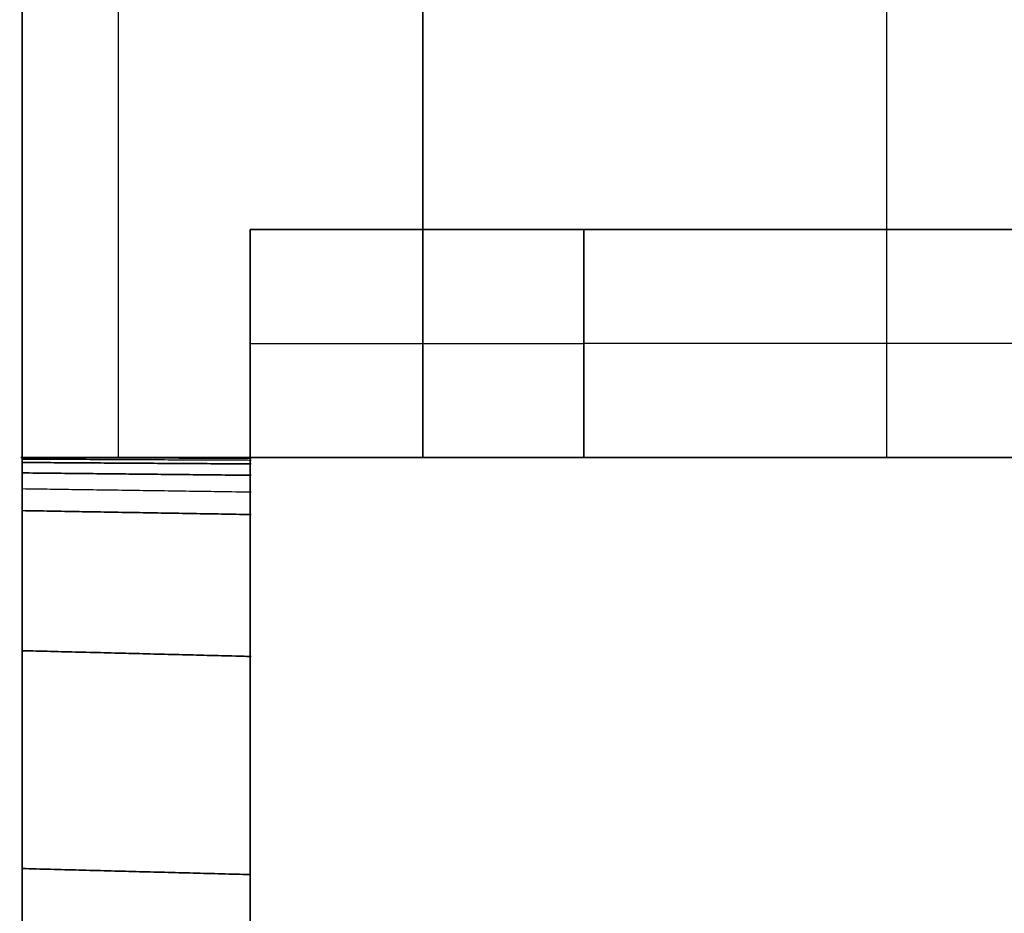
# Model space of a CAD drawing. Header units: millimetres. Extents: x -500 to 500, y 0 to 320.
# Tile 4 of 23: x -500 to -478, y 280 to 300. Entities that reach past the tile are written whole.
import ezdxf

# ---------------------------------------------------------------- set-up
doc = ezdxf.new("R2010")
doc.units = ezdxf.units.MM
doc.header["$MEASUREMENT"] = 0
doc.layers.add('IGES LEVEL 1', color=7, linetype='Continuous')

msp = doc.modelspace()

# ---------------------------------------------------------------- linework, layer by layer
at = {"layer": 'IGES LEVEL 1', "extrusion": (0, 1, 0)}
for centre, start, end in [((470, 470, 295), 0, 45), ((470, -470, 295), 315, 0), ((470, 470, 295), 45, 90), ((470, -470, 295), 270, 315)]:
    msp.add_arc(centre, 25, start, end, dxfattribs=at)
at = {"layer": 'IGES LEVEL 1', "color": 9, "extrusion": (0, 1, 0)}
for centre, start, end in [((470, 470, 295), 0, 45), ((470, -470, 295), 315, 0), ((470, -470, 295), 315, 0), ((470, 470, 295), 0, 45), ((470, 470, 295), 45, 90), ((470, -470, 295), 270, 315), ((470, -470, 295), 270, 315), ((470, 470, 295), 45, 90)]:
    msp.add_arc(centre, 25, start, end, dxfattribs=at)
at = {"layer": 'IGES LEVEL 1'}
for points in [[(-500, 290, -470), (-500, 305, -470), (-500, 320, -470)], [(-491.214, 290, 491.214), (-491.214, 305, 491.214), (-491.214, 320, 491.214)], [(-491.214, 290, -491.214), (-491.214, 305, -491.214), (-491.214, 320, -491.214)], [(-495, 295, -470), (-495, 292.5, -470), (-495, 290, -470)], [(-495, 295, -470), (-495, 295), (-495, 295, 470)], [(-487.678, 290, 487.678), (-487.678, 292.5, 487.678), (-487.678, 295, 487.678)], [(-487.678, 295, -487.678), (-487.678, 292.5, -487.678), (-487.678, 290, -487.678)]]:
    msp.add_open_spline(points, degree=2, dxfattribs=at)
at = {"layer": 'IGES LEVEL 1', "color": 9}
for points, degree in [([(-500, 290, -470), (-500, 305, -470), (-500, 320, -470)], 2), ([(-500, 320, 470), (-500, 305, 470), (-500, 290, 470)], 2), ([(-500, 290, -470), (-500, 305, -470), (-500, 320, -470)], 2), ([(-500, 320, -470), (-500, 305, -470), (-500, 290, -470)], 2), ([(-497.895, 320, 481.043), (-497.895, 305, 481.043), (-497.895, 290, 481.043)], 2), ([(-497.895, 320, -481.043), (-497.895, 305, -481.043), (-497.895, 290, -481.043)], 2), ([(-491.214, 290, 491.214), (-491.214, 305, 491.214), (-491.214, 320, 491.214)], 2), ([(-491.214, 320, 491.214), (-491.214, 305, 491.214), (-491.214, 290, 491.214)], 2), ([(-491.214, 320, -491.214), (-491.214, 305, -491.214), (-491.214, 290, -491.214)], 2), ([(-491.214, 290, -491.214), (-491.214, 305, -491.214), (-491.214, 320, -491.214)], 2), ([(-481.043, 320, 497.895), (-481.043, 305, 497.895), (-481.043, 290, 497.895)], 2), ([(-481.043, 320, -497.895), (-481.043, 305, -497.895), (-481.043, 290, -497.895)], 2), ([(-495, 290, -470), (-495, 292.5, -470), (-495, 295, -470)], 2), ([(-495, 295, -470), (-495, 295), (-495, 295, 470)], 2), ([(-495, 295, 470), (-495, 292.5, 470), (-495, 290, 470)], 2), ([(-495, 295, -470), (-495, 292.5, -470), (-495, 290, -470)], 2), ([(-495, 295, -470), (-495, 292.5, -470), (-495, 290, -470)], 2), ([(-495, 295, -470), (-495, 295), (-495, 295, 470)], 2), ([(-495, 295), (-481.25, 295), (-467.5, 295)], 2), ([(-487.678, 295, 487.678), (-487.678, 292.5, 487.678), (-487.678, 290, 487.678)], 2), ([(-487.678, 290, 487.678), (-487.678, 292.5, 487.678), (-487.678, 295, 487.678)], 2), ([(-487.678, 290, -487.678), (-487.678, 292.5, -487.678), (-487.678, 295, -487.678)], 2), ([(-487.678, 295, -487.678), (-487.678, 292.5, -487.678), (-487.678, 290, -487.678)], 2), ([(-500, 290, 146.937), (-500, 290, 113.817), (-500, 290, 80.698), (-500, 290, 47.579)], 3), ([(-500, 290, 46.967), (-500, 290, 46.524), (-500, 290, 46.082), (-500, 290, 45.64)], 3), ([(-500, 290, 45.035), (-500, 290, 15.029), (-500, 290, -14.978), (-500, 290, -44.985)], 3), ([(-500, 290, -45.61), (-500, 290, -46.069), (-500, 290, -46.528), (-500, 290, -46.987)], 3), ([(-500, 290, -47.582), (-500, 290, -48.223), (-500, 290, -48.863), (-500, 290, -49.504)], 3), ([(-500, 290, -56.796), (-500, 290, -60.224), (-500, 290, -63.651), (-500, 290, -67.079)], 3), ([(-500, 290, -48.219), (-497.5, 290, -48.02), (-495, 290, -47.821)], 2), ([(-500, 290, -52.091), (-497.5, 290, -51.877), (-495, 290, -51.662)], 2), ([(-500, 290, -59.837), (-497.5, 290, -59.592), (-495, 290, -59.346)], 2), ([(-500, 290, -90.817), (-497.5, 290, -90.449), (-495, 290, -90.081)], 2), ([(-500, 290, -121.796), (-497.5, 290, -121.306), (-495, 290, -120.816)], 2), ([(-500, 289.999, -46.282), (-497.5, 289.999, -46.09), (-495, 289.999, -45.898)], 2), ([(-500, 289.993, -44.348), (-497.5, 289.988, -44.164), (-495, 289.983, -43.98)], 2), ([(-498.921, 290, -477.974), (-496.779, 290, -476.11), (-494.637, 290, -474.246)], 2), ([(-498.124, 290, -480.444), (-497.782, 290, -481.364), (-497.395, 290, -482.268), (-496.964, 290, -483.151)], 3), ([(-495, 290, -467.838), (-495.001, 290, -468.253), (-495.001, 290, -468.669), (-495, 290, -469.084)], 3), ([(-495, 290, -437.09), (-495, 290, -440.787), (-495, 290, -444.484), (-495, 290, -448.18)], 3), ([(-495, 290, -459.608), (-495, 290, -461.057), (-495, 290, -462.504), (-495, 290, -463.952)], 3), ([(-494.944, 290, -471.667), (-494.918, 290, -472.061), (-494.883, 290, -472.454), (-494.837, 290, -472.847)], 3), ([(-494.548, 290, -487.243), (-493.802, 290, -488.305), (-492.987, 290, -489.32), (-492.111, 290, -490.277)], 3), ([(-487.243, 290, 494.548), (-488.305, 290, 493.802), (-489.32, 290, 492.987), (-490.277, 290, 492.111)], 3), ([(-480.444, 290, 498.124), (-481.364, 290, 497.782), (-482.268, 290, 497.395), (-483.151, 290, 496.964)], 3), ([(-500, 289.888, -42.414), (-497.5, 289.872, -42.237), (-495, 289.856, -42.061)], 2), ([(-500, 289.659, -40.49), (-497.5, 289.633, -40.324), (-495, 289.607, -40.158)], 2), ([(-500, 288.832, -36.71), (-497.5, 288.789, -36.563), (-495, 288.746, -36.416)], 2), ([(-500, 285.76, -29.624), (-497.5, 285.697, -29.519), (-495, 285.634, -29.414)], 2), ([(-495, 280.849, 23.429), (-497.5, 280.915, 23.493), (-500, 280.981, 23.557)], 2), ([(-500, 280.981, -23.557), (-497.5, 280.915, -23.493), (-495, 280.849, -23.428)], 2)]:
    msp.add_open_spline(points, degree=degree, dxfattribs=at)
for points, weights in [([(-495, 292.5, -470), (-495, 292.5, -476.53), (-492.559, 292.5, -482.796), (-487.678, 292.5, -487.678)], [0.999999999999, 0.902368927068, 0.853553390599, 0.853553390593]), ([(-470, 292.5, 495), (-476.53, 292.5, 495), (-482.796, 292.5, 492.559), (-487.678, 292.5, 487.678)], [0.999999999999, 0.902368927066, 0.853553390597, 0.853553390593]), ([(-495, 290, -470), (-495, 290, -476.53), (-492.559, 290, -482.796), (-487.678, 290, -487.678)], [0.999999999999, 0.902368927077, 0.853553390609, 0.853553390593]), ([(-470, 290, 495), (-476.53, 290, 495), (-482.796, 290, 492.559), (-487.678, 290, 487.678)], [0.999999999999, 0.902368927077, 0.853553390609, 0.853553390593])]:
    msp.add_rational_spline(points, weights, degree=3, dxfattribs=at)
for points, degree, knots in [([(-500, 290, -245.718), (-500, 290, -245.718), (-500, 290, -245.718), (-497.5, 290, -244.737), (-495, 290, -243.756)], 2, [29.999999, 29.999999, 29.999999, 30, 30, 34.999996, 34.999996, 34.999996]), ([(-500, 290, -369.64), (-500, 290, -369.64), (-500, 290, -369.64), (-497.5, 290, -368.167), (-495, 290, -366.695), (-495, 290, -366.695), (-495, 290, -366.695)], 2, [29.99999, 29.99999, 29.99999, 30, 30, 35, 35, 35.000004, 35.000004, 35.000004]), ([(-500, 290, -431.6), (-500, 290, -431.6), (-500, 290, -431.6), (-497.5, 290, -429.882), (-495, 290, -428.164)], 2, [29.99999, 29.99999, 29.99999, 30, 30, 34.999995, 34.999995, 34.999995]), ([(-500, 290, -462.581), (-500, 290, -462.581), (-499.999, 290, -462.581), (-497.499, 290, -460.741), (-495, 290, -458.902)], 2, [29.99911, 29.99911, 29.99911, 30, 30, 34.999985, 34.999985, 34.999985]), ([(-499.998, 290, -470.33), (-499.996, 290, -470.328), (-499.994, 290, -470.326), (-497.497, 290, -468.455), (-495, 290, -466.584)], 2, [29.995407, 29.995407, 29.995407, 30, 30, 34.999076, 34.999076, 34.999076]), ([(-491.214, 290, 491.214), (-493.05, 290, 489.378), (-494.609, 290, 487.347), (-496.553, 290, 484.02), (-497.138, 290, 482.854), (-498.141, 290, 480.48), (-498.561, 290, 479.27), (-499.587, 290, 475.572), (-499.962, 290, 472.987), (-500.015, 290, 469.116), (-500, 290, 467.826), (-500, 290, 465.245), (-500, 290, 453.632), (-500, 290, 421.375), (-500, 290, 349.118), (-500, 290, 245.894), (-500, 290, 163.315), (-500, 290, 101.38), (-500, 290, 80.736), (-500, 290, 57.51), (-500, 290, 54.93), (-500, 290, 51.059), (-500, 290, 49.768), (-500, 290, 47.188), (-500, 290.013, 45.896), (-500, 289.965, 42.03), (-500, 289.603, 39.486), (-500, 288.21, 34.463), (-500, 287.187, 32.054), (-500, 284.566, 27.587), (-500, 282.94, 25.495), (-500, 280.184, 22.767), (-500, 279.207, 21.918), (-500, 277.138, 20.343), (-500, 276.039, 19.614), (-500, 272.659, 17.677), (-500, 270.268, 16.69), (-500, 265.206, 15.339), (-500, 262.622, 15), (-500, 260, 15)], 3, [-5.4382745, -5.4382745, -5.4382745, -5.4382745, -5.4226495, -5.4226495, -5.414837, -5.414837, -5.4070245, -5.4070245, -5.3913995, -5.3913995, -5.383587, -5.383587, -5.3757745, -5.3132745, -5.1882745, -4.9382745, -4.6882745, -4.6882745, -4.5632745, -4.5632745, -4.5476495, -4.5476495, -4.539837, -4.539837, -4.5320245, -4.5320245, -4.5163995, -4.5163995, -4.5007745, -4.5007745, -4.4851495, -4.4851495, -4.477337, -4.477337, -4.4695245, -4.4695245, -4.4538995, -4.4538995, -4.4382745, -4.4382745, -4.4382745, -4.4382745]), ([(-491.214, 290, 491.214), (-493.05, 290, 489.378), (-494.609, 290, 487.347), (-496.553, 290, 484.02), (-497.138, 290, 482.854), (-498.141, 290, 480.48), (-498.561, 290, 479.27), (-499.587, 290, 475.572), (-499.962, 290, 472.987), (-500.015, 290, 469.116), (-500, 290, 467.826), (-500, 290, 465.245), (-500, 290, 453.632), (-500, 290, 421.375), (-500, 290, 349.118), (-500, 290, 245.894), (-500, 290, 163.315), (-500, 290, 101.38), (-500, 290, 80.736), (-500, 290, 57.51), (-500, 290, 54.93), (-500, 290, 51.059), (-500, 290, 49.768), (-500, 290, 47.188), (-500, 290.013, 45.896), (-500, 289.965, 42.03), (-500, 289.603, 39.486), (-500, 288.21, 34.463), (-500, 287.187, 32.054), (-500, 284.566, 27.587), (-500, 282.94, 25.495), (-500, 280.184, 22.767), (-500, 279.207, 21.918), (-500, 277.138, 20.343), (-500, 276.039, 19.614), (-500, 272.659, 17.677), (-500, 270.268, 16.69), (-500, 265.206, 15.339), (-500, 262.622, 15), (-500, 260, 15)], 3, [965.561716, 965.561716, 965.561716, 965.561716, 965.577341, 965.577341, 965.585153, 965.585153, 965.592966, 965.592966, 965.608591, 965.608591, 965.616403, 965.616403, 965.624216, 965.686716, 965.811716, 966.061716, 966.311716, 966.311716, 966.436716, 966.436716, 966.452341, 966.452341, 966.460153, 966.460153, 966.467966, 966.467966, 966.483591, 966.483591, 966.499216, 966.499216, 966.514841, 966.514841, 966.522653, 966.522653, 966.530466, 966.530466, 966.546091, 966.546091, 966.561716, 966.561716, 966.561716, 966.561716]), ([(-500, 290, -421.65), (-500, 290, -424.967), (-500, 290, -428.283), (-500, 290, -441.925), (-500.001, 290, -452.258), (-499.999, 290, -463.478), (-500, 290, -464.376), (-500, 290, -465.274)], 3, [422.096207, 422.096207, 422.096207, 422.096207, 432.00667, 432.00667, 462.86429, 462.86429, 465.547131, 465.547131, 465.547131, 465.547131]), ([(-500, 260, -15), (-500, 262.516, -15), (-500, 264.989, -15.312), (-500, 269.85, -16.552), (-500, 272.178, -17.47), (-500, 276.54, -19.848), (-500, 278.603, -21.334), (-500, 282.239, -24.712), (-500, 283.859, -26.643), (-500, 286.567, -30.842), (-500, 287.642, -33.078), (-500, 288.837, -36.634), (-500, 289.163, -37.853), (-500, 289.652, -40.281), (-500, 289.82, -41.5), (-500, 290.006, -43.945), (-500, 289.998, -45.173), (-500, 290.001, -47.628), (-500, 290, -48.856), (-500, 290, -52.54), (-500, 290, -74.641), (-500, 290, -96.742), (-500, 290, -155.677), (-500, 290, -273.548), (-500, 290, -391.419), (-500, 290, -470)], 3, [967.561716, 967.561716, 967.561716, 967.561716, 967.577341, 967.577341, 967.592966, 967.592966, 967.608591, 967.608591, 967.624216, 967.624216, 967.639841, 967.639841, 967.647653, 967.647653, 967.655466, 967.655466, 967.663278, 967.663278, 967.671091, 967.671091, 967.686716, 967.811716, 967.811716, 968.061716, 968.561716, 968.561716, 968.561716, 968.561716]), ([(-500, 260, -15), (-500, 262.516, -15), (-500, 264.989, -15.312), (-500, 269.85, -16.552), (-500, 272.178, -17.47), (-500, 276.54, -19.848), (-500, 278.603, -21.334), (-500, 282.239, -24.712), (-500, 283.859, -26.643), (-500, 286.567, -30.842), (-500, 287.642, -33.078), (-500, 288.837, -36.634), (-500, 289.163, -37.853), (-500, 289.652, -40.281), (-500, 289.82, -41.5), (-500, 290.006, -43.945), (-500, 289.998, -45.173), (-500, 290.001, -47.628), (-500, 290, -48.856), (-500, 290, -52.54), (-500, 290, -74.641), (-500, 290, -96.742), (-500, 290, -155.677), (-500, 290, -273.548), (-500, 290, -391.419), (-500, 290, -470)], 3, [36.561965, 36.561965, 36.561965, 36.561965, 36.57759, 36.57759, 36.593215, 36.593215, 36.60884, 36.60884, 36.624465, 36.624465, 36.64009, 36.64009, 36.647902, 36.647902, 36.655715, 36.655715, 36.663527, 36.663527, 36.67134, 36.67134, 36.686965, 36.811965, 36.811965, 37.061965, 37.561965, 37.561965, 37.561965, 37.561965]), ([(-500, 260, -15), (-500, 262.584, -15), (-500, 265.163, -15.335), (-500, 270.154, -16.652), (-500, 272.568, -17.637), (-500, 277.054, -20.184), (-500, 279.137, -21.752), (-500, 282.826, -25.362), (-500, 284.437, -27.407), (-500, 287.084, -31.841), (-500, 288.119, -34.228), (-500, 289.189, -37.952), (-500, 289.465, -39.214), (-500, 289.756, -41.128), (-500, 289.833, -41.773), (-500, 289.944, -43.054), (-500, 289.979, -43.703), (-500, 290.006, -44.993), (-500, 289.998, -45.636), (-500, 290.001, -46.928), (-500, 290, -47.574), (-500, 290, -49.51), (-500, 290, -50.8), (-500, 290, -54.672), (-500, 290, -57.255), (-500, 290, -70.164), (-500, 290, -80.489), (-500, 290, -101.145), (-500, 290, -111.469), (-500, 290, -163.107), (-500, 290, -204.41), (-500, 290, -287.025), (-500, 290, -328.335), (-500, 290, -383.596), (-500, 290, -397.553), (-500, 290, -411.51)], 3, [0, 0, 0, 0, 7.714405, 7.714405, 15.42881, 15.42881, 23.143214, 23.143214, 30.857619, 30.857619, 38.572024, 38.572024, 42.429227, 42.429227, 44.357828, 44.357828, 46.286429, 46.286429, 48.21503, 48.21503, 50.143631, 50.143631, 54.000834, 54.000834, 61.715239, 61.715239, 92.572858, 92.572858, 123.430477, 123.430477, 246.860954, 246.860954, 370.291432, 370.291432, 411.996022, 411.996022, 411.996022, 411.996022]), ([(-495, 290, 428.166), (-495, 290, 428.166), (-495, 290, 428.166), (-497.5, 290, 429.884), (-500, 290, 431.601)], 2, [-35.000206, -35.000206, -35.000206, -35, -35, -30.00014, -30.00014, -30.00014]), ([(-495, 290, 366.696), (-495, 290, 366.696), (-495, 290, 366.696), (-497.5, 290, 368.169), (-500, 290, 369.641)], 2, [-35.000152, -35.000152, -35.000152, -35, -35, -30.00012, -30.00012, -30.00012]), ([(-495, 290, 243.755), (-495, 290, 243.755), (-495, 290, 243.755), (-497.5, 290, 244.737), (-500, 290, 245.719)], 2, [-35.000067, -35.000067, -35.000067, -35, -35, -30.00008, -30.00008, -30.00008]), ([(-495, 290, 120.817), (-495, 290, 120.817), (-495, 290, 120.817), (-497.5, 290, 121.307), (-500, 290, 121.797)], 2, [-35.000017, -35.000017, -35.000017, -35, -35, -30.00004, -30.00004, -30.00004]), ([(-495, 290, 59.346), (-495, 290, 59.346), (-495, 290, 59.346), (-497.5, 290, 59.592), (-500, 290, 59.837)], 2, [-35.000004, -35.000004, -35.000004, -35, -35, -30.00002, -30.00002, -30.00002]), ([(-495, 290, 51.662), (-495, 290, 51.662), (-495, 290, 51.662), (-497.5, 290, 51.876), (-500, 290, 52.091)], 2, [-35.000003, -35.000003, -35.000003, -35, -35, -30.000017, -30.000017, -30.000017]), ([(-495, 290, 47.821), (-495, 290, 47.821), (-495, 290, 47.821), (-497.5, 290, 48.02), (-500, 290, 48.219)], 2, [-35.000003, -35.000003, -35.000003, -35, -35, -30.000016, -30.000016, -30.000016]), ([(-500, 290, -470), (-500, 290, -473.77), (-498.504, 290, -481.623), (-494.102, 290, -488.326), (-491.214, 290, -491.214)], 3, [37.561965, 37.561965, 37.561965, 37.561965, 48.870539, 61.12369, 61.12369, 61.12369, 61.12369]), ([(-500, 290, -467.802), (-499.999, 290, -468.644), (-499.997, 290, -469.485), (-499.992, 290, -470.759), (-499.979, 290, -471.192), (-499.956, 290, -471.624)], 3, [468.064512, 468.064512, 468.064512, 468.064512, 470.578694, 470.578694, 471.872252, 471.872252, 471.872252, 471.872252]), ([(-491.214, 290, -491.214), (-494.102, 290, -488.326), (-498.504, 290, -481.623), (-500, 290, -473.77), (-500, 290, -470)], 3, [25.561716, 25.561716, 25.561716, 25.561716, 37.814867, 49.123441, 49.123441, 49.123441, 49.123441]), ([(-495, 289.999, 45.899), (-495, 289.999, 45.899), (-495, 289.999, 45.899), (-497.5, 289.999, 46.091), (-500, 289.999, 46.283)], 2, [-35.000003, -35.000003, -35.000003, -35, -35, -30.000016, -30.000016, -30.000016]), ([(-495, 289.983, 43.98), (-495, 289.983, 43.98), (-495, 289.983, 43.98), (-497.5, 289.988, 44.164), (-500, 289.993, 44.348)], 2, [-35.000002, -35.000002, -35.000002, -35, -35, -30.000015, -30.000015, -30.000015]), ([(-495, 290, 458.9), (-495, 290, 458.9), (-495, 290, 458.901), (-497.499, 290, 460.741), (-499.999, 290, 462.581)], 2, [-35.000237, -35.000237, -35.000237, -35, -35, -30.00015, -30.00015, -30.00015]), ([(-494.999, 290, 466.584), (-494.999, 290, 466.584), (-494.999, 290, 466.584), (-497.496, 290, 468.455), (-499.993, 290, 470.327)], 2, [-35.000245, -35.000245, -35.000245, -35, -35, -30.000152, -30.000152, -30.000152]), ([(-499.858, 290, -472.903), (-499.816, 290, -473.332), (-499.765, 290, -473.759), (-499.642, 290, -474.633), (-499.569, 290, -475.08), (-499.486, 290, -475.525)], 3, [473.14952, 473.14952, 473.14952, 473.14952, 474.435897, 474.435897, 475.789181, 475.789181, 475.789181, 475.789181]), ([(-499.705, 290, -474.185), (-499.705, 290, -474.185), (-499.705, 290, -474.185), (-497.351, 290, -472.307), (-494.996, 290, -470.428)], 2, [29.99968, 29.99968, 29.99968, 30, 30, 34.995652, 34.995652, 34.995652]), ([(-494.992, 290, 470.425), (-494.992, 290, 470.425), (-494.992, 290, 470.425), (-497.348, 290, 472.306), (-499.705, 290, 474.186)], 2, [-35.000249, -35.000249, -35.000249, -35, -35, -30.000153, -30.000153, -30.000153]), ([(-494.636, 290, 474.248), (-494.636, 290, 474.248), (-494.636, 290, 474.248), (-496.778, 290, 476.111), (-498.921, 290, 477.974)], 2, [-35.000253, -35.000253, -35.000253, -35, -35, -30.000155, -30.000155, -30.000155]), ([(-492.197, 290, 481.502), (-492.197, 290, 481.502), (-492.197, 290, 481.502), (-494.062, 290, 483.297), (-495.926, 290, 485.092)], 2, [-35.000261, -35.000261, -35.000261, -35, -35, -30.000157, -30.000157, -30.000157]), ([(-495.926, 290, -485.093), (-494.061, 290, -483.298), (-492.197, 290, -481.502), (-492.197, 290, -481.502), (-492.197, 290, -481.502)], 2, [30.000293, 30.000293, 30.000293, 35, 35, 35.000126, 35.000126, 35.000126]), ([(-495, 260, 15), (-495, 262.611, 15), (-495, 265.166, 15.335), (-495, 268.914, 16.326), (-495, 270.158, 16.742), (-495, 272.557, 17.724), (-495, 273.716, 18.288), (-495, 277.073, 20.198), (-495, 279.178, 21.786), (-495, 282.859, 25.401), (-495, 284.465, 27.442), (-495, 287.122, 31.916), (-495, 288.14, 34.281), (-495, 289.205, 38.018), (-495, 289.482, 39.301), (-495, 289.862, 41.853), (-495, 289.972, 43.13), (-495, 290.017, 45.689), (-495, 290, 46.969), (-495, 290, 49.529), (-495, 290, 50.809), (-495, 290, 54.648), (-495, 290, 57.208), (-495, 290, 80.245), (-495, 290, 100.723), (-495, 290, 162.155), (-495, 290, 244.065), (-495, 290, 346.453), (-495, 290, 418.124), (-495, 290, 451.4), (-495, 290, 464.199), (-495, 290, 468.038), (-495.023, 290, 469.32), (-494.962, 290, 471.876), (-494.835, 290, 473.136), (-494.172, 290, 476.863), (-493.337, 290, 479.315), (-491.002, 290, 483.795), (-489.488, 290, 485.867), (-487.678, 290, 487.678)], 3, [0.561726, 0.561726, 0.561726, 0.561726, 0.577351, 0.577351, 0.585163, 0.585163, 0.592976, 0.592976, 0.608601, 0.608601, 0.624226, 0.624226, 0.639851, 0.639851, 0.647663, 0.647663, 0.655476, 0.655476, 0.663288, 0.663288, 0.671101, 0.671101, 0.686726, 0.686726, 0.811726, 0.811726, 1.061726, 1.311726, 1.436726, 1.499226, 1.514851, 1.514851, 1.522663, 1.522663, 1.530476, 1.530476, 1.546101, 1.546101, 1.561726, 1.561726, 1.561726, 1.561726]), ([(-487.678, 290, 487.678), (-489.488, 290, 485.867), (-491.002, 290, 483.795), (-493.337, 290, 479.315), (-494.172, 290, 476.863), (-494.835, 290, 473.136), (-494.962, 290, 471.876), (-495.023, 290, 469.32), (-495, 290, 468.038), (-495, 290, 464.199), (-495, 290, 451.4), (-495, 290, 418.124), (-495, 290, 346.453), (-495, 290, 244.065), (-495, 290, 162.155), (-495, 290, 100.723), (-495, 290, 80.245), (-495, 290, 57.208), (-495, 290, 54.648), (-495, 290, 50.809), (-495, 290, 49.529), (-495, 290, 46.969), (-495, 290.017, 45.689), (-495, 289.972, 43.13), (-495, 289.862, 41.853), (-495, 289.482, 39.301), (-495, 289.205, 38.018), (-495, 288.14, 34.281), (-495, 287.122, 31.916), (-495, 284.465, 27.442), (-495, 282.859, 25.401), (-495, 279.178, 21.786), (-495, 277.073, 20.198), (-495, 273.716, 18.288), (-495, 272.557, 17.724), (-495, 270.158, 16.742), (-495, 268.914, 16.326), (-495, 265.166, 15.335), (-495, 262.611, 15), (-495, 260, 15)], 3, [3.785398, 3.785398, 3.785398, 3.785398, 3.801023, 3.801023, 3.816648, 3.816648, 3.824461, 3.824461, 3.832273, 3.832273, 3.847898, 3.910398, 4.035398, 4.285398, 4.535398, 4.535398, 4.660398, 4.660398, 4.676023, 4.676023, 4.683836, 4.683836, 4.691648, 4.691648, 4.699461, 4.699461, 4.707273, 4.707273, 4.722898, 4.722898, 4.738523, 4.738523, 4.754148, 4.754148, 4.761961, 4.761961, 4.769773, 4.769773, 4.785398, 4.785398, 4.785398, 4.785398]), ([(-485.812, 290, 489.365), (-486.461, 290, 488.834), (-487.084, 290, 488.272), (-489.49, 290, 485.866), (-491.018, 290, 483.777), (-493.376, 290, 479.227), (-494.203, 290, 476.771), (-494.853, 290, 472.986), (-494.978, 290, 471.704), (-495.006, 290, 469.146), (-494.998, 290, 467.865), (-495.001, 290, 464.023), (-495, 290, 461.463), (-495, 290, 448.652), (-495, 290, 438.412), (-495, 290, 407.674), (-495, 290, 387.186), (-495, 290, 325.716), (-495, 290, 284.736), (-495, 290, 202.773), (-495, 290, 161.797), (-495, 290, 100.326), (-495, 290, 79.837), (-495, 290, 56.785), (-495, 290, 54.223), (-495, 290, 50.382), (-495, 290, 49.103), (-495, 290, 47.18), (-495, 290, 46.539), (-495, 289.998, 45.259), (-495, 290.007, 44.62), (-495, 289.971, 43.659), (-495, 289.956, 43.34), (-495, 289.913, 42.699), (-495, 289.887, 42.382), (-495, 289.793, 41.425), (-495, 289.71, 40.791), (-495, 289.503, 39.526), (-495, 289.38, 38.899), (-495, 289.093, 37.649), (-495, 288.929, 37.03), (-495, 288.015, 33.965), (-495, 286.963, 31.6), (-495, 284.304, 27.227), (-495, 282.69, 25.208), (-495, 279.008, 21.649), (-495, 276.938, 20.106), (-495, 272.472, 17.595), (-495, 270.079, 16.628), (-495, 265.123, 15.33), (-495, 262.563, 15), (-495, 260, 15)], 3, [491.196012, 491.196012, 491.196012, 491.196012, 493.721909, 493.721909, 501.436314, 501.436314, 509.150719, 509.150719, 513.007921, 513.007921, 516.865123, 516.865123, 524.579528, 524.579528, 555.437148, 555.437148, 617.152386, 617.152386, 740.582863, 740.582863, 864.013341, 864.013341, 925.728579, 925.728579, 933.442984, 933.442984, 937.300186, 937.300186, 939.228788, 939.228788, 941.157389, 941.157389, 942.121689, 942.121689, 943.08599, 943.08599, 945.014591, 945.014591, 946.943192, 946.943192, 948.871794, 948.871794, 956.586199, 956.586199, 964.300603, 964.300603, 972.015008, 972.015008, 979.729413, 979.729413, 987.443818, 987.443818, 987.443818, 987.443818]), ([(-495, 290, -470), (-495, 290, -391.319), (-495, 290, -273.298), (-495, 290, -155.277), (-495, 290, -96.267), (-495, 290, -76.597), (-495, 290, -54.468), (-495, 290, -52.009), (-495, 290, -48.321), (-495, 290.001, -47.091), (-495, 289.998, -44.633), (-495, 289.983, -43.404), (-495, 289.637, -39.739), (-495, 289.096, -37.289), (-495, 287.457, -32.666), (-495, 286.353, -30.452), (-495, 283.614, -26.332), (-495, 282.018, -24.474), (-495, 278.375, -21.159), (-495, 276.336, -19.719), (-495, 272.019, -17.404), (-495, 269.682, -16.499), (-495, 264.917, -15.304), (-495, 262.484, -14.999), (-495, 260, -15)], 3, [30.561965, 30.561965, 30.561965, 30.561965, 31.061965, 31.311965, 31.311965, 31.436965, 31.436965, 31.45259, 31.45259, 31.460402, 31.460402, 31.468215, 31.468215, 31.48384, 31.48384, 31.499465, 31.499465, 31.51509, 31.51509, 31.530715, 31.530715, 31.54634, 31.54634, 31.561965, 31.561965, 31.561965, 31.561965]), ([(-495, 260, -15), (-495, 262.484, -14.999), (-495, 264.917, -15.304), (-495, 269.682, -16.499), (-495, 272.019, -17.404), (-495, 276.336, -19.719), (-495, 278.375, -21.159), (-495, 282.018, -24.474), (-495, 283.614, -26.332), (-495, 286.353, -30.452), (-495, 287.457, -32.666), (-495, 289.096, -37.289), (-495, 289.637, -39.739), (-495, 289.983, -43.404), (-495, 289.998, -44.633), (-495, 290.001, -47.091), (-495, 290, -48.321), (-495, 290, -52.009), (-495, 290, -54.468), (-495, 290, -76.597), (-495, 290, -96.267), (-495, 290, -155.277), (-495, 290, -273.298), (-495, 290, -391.319), (-495, 290, -470)], 3, [5.785398, 5.785398, 5.785398, 5.785398, 5.801023, 5.801023, 5.816648, 5.816648, 5.832273, 5.832273, 5.847898, 5.847898, 5.863523, 5.863523, 5.879148, 5.879148, 5.886961, 5.886961, 5.894773, 5.894773, 5.910398, 5.910398, 6.035398, 6.035398, 6.285398, 6.785398, 6.785398, 6.785398, 6.785398]), ([(-495, 290, -354.336), (-495, 290, -358.455), (-495, 290, -362.575), (-495, 290, -380.494), (-495, 290, -394.292), (-495, 290, -408.09)], 3, [357.883683, 357.883683, 357.883683, 357.883683, 370.291432, 370.291432, 411.852619, 411.852619, 411.852619, 411.852619]), ([(-493.249, 290, -479.19), (-492.938, 290, -479.978), (-492.587, 290, -480.75), (-491.808, 290, -482.254), (-491.38, 290, -482.985), (-490.917, 290, -483.692)], 3, [483.457914, 483.457914, 483.457914, 483.457914, 486.007504, 486.007504, 488.554963, 488.554963, 488.554963, 488.554963]), ([(-491.214, 290, -491.214), (-489.381, 290, -493.047), (-487.353, 290, -494.604), (-484.032, 290, -496.547), (-482.869, 290, -497.131), (-480.498, 290, -498.134), (-479.29, 290, -498.554), (-475.599, 290, -499.582), (-473.018, 290, -499.958), (-469.153, 290, -500.016), (-467.864, 290, -500), (-465.287, 290, -500), (-453.691, 290, -500), (-421.479, 290, -500), (-349.323, 290, -500), (-246.244, 290, -500), (-163.78, 290, -500), (-101.933, 290, -500), (-81.317, 290, -500), (-55.547, 290, -500), (-50.393, 290.002, -500), (-42.662, 290, -500), (-40.094, 289.714, -500), (-36.259, 288.729, -500), (-34.989, 288.311, -500), (-32.55, 287.326, -500), (-31.368, 286.757, -500), (-27.936, 284.815, -500), (-25.791, 283.193, -500), (-22.99, 280.428, -500), (-22.117, 279.445, -500), (-20.496, 277.358, -500), (-19.747, 276.25, -500), (-17.757, 272.837, -500), (-16.738, 270.409, -500), (-15.348, 265.276, -500), (-15, 262.662, -500), (-15, 260, -500)], 3, [0, 0, 0, 0, 0.015625, 0.015625, 0.023437, 0.023437, 0.03125, 0.03125, 0.046875, 0.046875, 0.054687, 0.054687, 0.0625, 0.125, 0.25, 0.5, 0.75, 0.75, 0.875, 0.875, 0.90625, 0.90625, 0.921875, 0.921875, 0.929688, 0.929688, 0.9375, 0.9375, 0.953125, 0.953125, 0.960938, 0.960938, 0.96875, 0.96875, 0.984375, 0.984375, 1, 1, 1, 1]), ([(-15, 260, -500), (-15, 262.662, -500), (-15.348, 265.276, -500), (-16.738, 270.409, -500), (-17.757, 272.837, -500), (-19.747, 276.25, -500), (-20.496, 277.358, -500), (-22.117, 279.445, -500), (-22.99, 280.428, -500), (-25.791, 283.193, -500), (-27.936, 284.815, -500), (-31.368, 286.757, -500), (-32.55, 287.326, -500), (-34.989, 288.311, -500), (-36.259, 288.729, -500), (-40.094, 289.714, -500), (-42.662, 290, -500), (-50.393, 290.002, -500), (-55.547, 290, -500), (-81.317, 290, -500), (-101.933, 290, -500), (-163.78, 290, -500), (-246.244, 290, -500), (-349.323, 290, -500), (-421.479, 290, -500), (-453.691, 290, -500), (-465.287, 290, -500), (-467.864, 290, -500), (-469.153, 290, -500.016), (-473.018, 290, -499.958), (-475.599, 290, -499.582), (-479.29, 290, -498.554), (-480.498, 290, -498.134), (-482.869, 290, -497.131), (-484.032, 290, -496.547), (-487.353, 290, -494.604), (-489.381, 290, -493.047), (-491.214, 290, -491.214)], 3, [0, 0, 0, 0, 0.015625, 0.015625, 0.03125, 0.03125, 0.039062, 0.039062, 0.046875, 0.046875, 0.0625, 0.0625, 0.070312, 0.070312, 0.078125, 0.078125, 0.09375, 0.09375, 0.125, 0.125, 0.25, 0.25, 0.5, 0.75, 0.875, 0.9375, 0.945313, 0.945313, 0.953125, 0.953125, 0.96875, 0.96875, 0.976563, 0.976563, 0.984375, 0.984375, 1, 1, 1, 1]), ([(-470, 290, 500), (-473.77, 290, 500), (-481.623, 290, 498.504), (-488.326, 290, 494.102), (-491.214, 290, 491.214)], 3, [-29, -29, -29, -29, -17.691426, -5.438274, -5.438274, -5.438274, -5.438274]), ([(-487.677, 290, 487.678), (-487.677, 290, 487.678), (-487.678, 290, 487.678), (-489.446, 290, 489.446), (-491.214, 290, 491.214)], 2, [-35.00027, -35.00027, -35.00027, -35, -35, -30.00016, -30.00016, -30.00016]), ([(-470, 290, 500), (-473.77, 290, 500), (-481.623, 290, 498.504), (-488.326, 290, 494.102), (-491.214, 290, 491.214)], 3, [0, 0, 0, 0, 11.308574, 23.561726, 23.561726, 23.561726, 23.561726]), ([(-491.214, 290, -491.214), (-489.446, 290, -489.446), (-487.678, 290, -487.678), (-487.678, 290, -487.677), (-487.678, 290, -487.677)], 2, [30.00016, 30.00016, 30.00016, 35, 35, 35.00027, 35.00027, 35.00027]), ([(-489.364, 290, -485.812), (-488.834, 290, -486.461), (-488.272, 290, -487.084), (-485.866, 290, -489.49), (-483.777, 290, -491.018), (-479.227, 290, -493.376), (-476.771, 290, -494.203), (-472.986, 290, -494.853), (-471.704, 290, -494.978), (-469.146, 290, -495.006), (-467.865, 290, -494.998), (-464.023, 290, -495.001), (-461.463, 290, -495), (-448.652, 290, -495), (-438.412, 290, -495), (-407.674, 290, -495), (-387.186, 290, -495), (-325.716, 290, -495), (-284.736, 290, -495), (-202.773, 290, -495), (-161.797, 290, -495), (-100.326, 290, -495), (-79.837, 290, -495), (-56.785, 290, -495), (-54.223, 290, -495), (-50.382, 290, -495), (-49.103, 290, -495), (-47.18, 290, -495), (-46.539, 290, -495), (-45.259, 289.998, -495), (-44.62, 290.007, -495), (-43.659, 289.971, -495), (-43.34, 289.956, -495), (-42.699, 289.913, -495), (-42.382, 289.887, -495), (-41.425, 289.793, -495), (-40.791, 289.71, -495), (-39.526, 289.503, -495), (-38.899, 289.38, -495), (-37.649, 289.093, -495), (-37.03, 288.929, -495), (-33.965, 288.015, -495), (-31.6, 286.963, -495), (-27.227, 284.304, -495), (-25.208, 282.69, -495), (-21.649, 279.008, -495), (-20.106, 276.938, -495), (-17.595, 272.472, -495), (-16.628, 270.079, -495), (-15.33, 265.124, -495), (-15, 262.565, -495), (-15, 260.003, -495)], 3, [491.196096, 491.196096, 491.196096, 491.196096, 493.721909, 493.721909, 501.436314, 501.436314, 509.150719, 509.150719, 513.007921, 513.007921, 516.865123, 516.865123, 524.579528, 524.579528, 555.437148, 555.437148, 617.152386, 617.152386, 740.582863, 740.582863, 864.013341, 864.013341, 925.728579, 925.728579, 933.442984, 933.442984, 937.300186, 937.300186, 939.228788, 939.228788, 941.157389, 941.157389, 942.121689, 942.121689, 943.08599, 943.08599, 945.014591, 945.014591, 946.943192, 946.943192, 948.871794, 948.871794, 956.586199, 956.586199, 964.300603, 964.300603, 972.015008, 972.015008, 979.729413, 979.729413, 987.440323, 987.440323, 987.440323, 987.440323]), ([(-15, 260, -495), (-15, 262.608, -495), (-15.334, 265.159, -495), (-16.322, 268.902, -495), (-16.738, 270.145, -495), (-17.717, 272.541, -495), (-18.279, 273.699, -495), (-20.184, 277.053, -495), (-21.768, 279.156, -495), (-25.375, 282.836, -495), (-27.41, 284.441, -495), (-31.875, 287.102, -495), (-34.235, 288.122, -495), (-37.965, 289.192, -495), (-39.246, 289.471, -495), (-41.794, 289.856, -495), (-43.069, 289.968, -495), (-45.625, 290.019, -495), (-46.903, 290, -495), (-49.459, 290, -495), (-50.737, 290, -495), (-54.571, 290, -495), (-57.128, 290, -495), (-80.133, 290, -495), (-100.582, 290, -495), (-161.929, 290, -495), (-243.726, 290, -495), (-345.972, 290, -495), (-417.544, 290, -495), (-450.773, 290, -495), (-464.832, 290, -495), (-468.666, 290, -495), (-471.223, 290, -495), (-472.497, 290, -494.908), (-475.035, 290, -494.521), (-476.3, 290, -494.229), (-478.82, 290, -493.43), (-480.067, 290, -492.921), (-483.607, 290, -491.139), (-485.785, 290, -489.57), (-487.678, 290, -487.678)], 3, [6, 6, 6, 6, 6.015625, 6.015625, 6.023438, 6.023438, 6.03125, 6.03125, 6.046875, 6.046875, 6.0625, 6.0625, 6.078125, 6.078125, 6.085938, 6.085938, 6.09375, 6.09375, 6.101563, 6.101563, 6.109375, 6.109375, 6.125, 6.125, 6.25, 6.25, 6.5, 6.75, 6.875, 6.9375, 6.953125, 6.960938, 6.960938, 6.96875, 6.96875, 6.976562, 6.976562, 6.984375, 6.984375, 7, 7, 7, 7]), ([(-487.678, 290, -487.678), (-485.785, 290, -489.57), (-483.607, 290, -491.139), (-480.067, 290, -492.921), (-478.82, 290, -493.43), (-476.3, 290, -494.229), (-475.035, 290, -494.521), (-472.497, 290, -494.908), (-471.223, 290, -495), (-468.666, 290, -495), (-464.832, 290, -495), (-450.773, 290, -495), (-417.544, 290, -495), (-345.972, 290, -495), (-243.726, 290, -495), (-161.929, 290, -495), (-100.582, 290, -495), (-80.133, 290, -495), (-57.128, 290, -495), (-54.571, 290, -495), (-50.737, 290, -495), (-49.459, 290, -495), (-46.903, 290, -495), (-45.625, 290.019, -495), (-43.069, 289.968, -495), (-41.794, 289.856, -495), (-39.246, 289.471, -495), (-37.965, 289.192, -495), (-34.235, 288.122, -495), (-31.875, 287.102, -495), (-27.41, 284.441, -495), (-25.375, 282.836, -495), (-21.768, 279.156, -495), (-20.184, 277.053, -495), (-18.279, 273.699, -495), (-17.717, 272.541, -495), (-16.738, 270.145, -495), (-16.322, 268.902, -495), (-15.334, 265.159, -495), (-15, 262.608, -495), (-15, 260, -495)], 3, [3.785398, 3.785398, 3.785398, 3.785398, 3.801023, 3.801023, 3.808836, 3.808836, 3.816648, 3.816648, 3.824461, 3.824461, 3.832273, 3.847898, 3.910398, 4.035398, 4.285398, 4.535398, 4.535398, 4.660398, 4.660398, 4.676023, 4.676023, 4.683836, 4.683836, 4.691648, 4.691648, 4.699461, 4.699461, 4.707273, 4.707273, 4.722898, 4.722898, 4.738523, 4.738523, 4.754148, 4.754148, 4.761961, 4.761961, 4.769773, 4.769773, 4.785398, 4.785398, 4.785398, 4.785398]), ([(-481.502, 290, 492.197), (-481.502, 290, 492.197), (-481.502, 290, 492.197), (-483.298, 290, 494.061), (-485.093, 290, 495.926)], 2, [-35.000126, -35.000126, -35.000126, -35, -35, -30.000293, -30.000293, -30.000293]), ([(-485.092, 290, -495.926), (-483.297, 290, -494.062), (-481.502, 290, -492.197), (-481.502, 290, -492.197), (-481.502, 290, -492.197)], 2, [30.000157, 30.000157, 30.000157, 35, 35, 35.000261, 35.000261, 35.000261]), ([(-479.191, 290, 493.249), (-479.978, 290, 492.938), (-480.75, 290, 492.587), (-482.253, 290, 491.808), (-482.984, 290, 491.381), (-483.691, 290, 490.918)], 3, [483.458203, 483.458203, 483.458203, 483.458203, 486.007504, 486.007504, 488.553949, 488.553949, 488.553949, 488.553949]), ([(-495, 289.935, 43.02), (-495, 289.935, 43.02), (-495, 289.935, 43.02), (-497.5, 289.945, 43.2), (-500, 289.956, 43.379)], 2, [-35.000002, -35.000002, -35.000002, -35, -35, -30.000015, -30.000015, -30.000015]), ([(-495, 289.856, 42.063), (-495, 289.856, 42.063), (-495, 289.856, 42.063), (-497.5, 289.872, 42.238), (-500, 289.888, 42.413)], 2, [-35.000002, -35.000002, -35.000002, -35, -35, -30.000014, -30.000014, -30.000014]), ([(-495, 289.607, 40.159), (-495, 289.607, 40.159), (-495, 289.607, 40.159), (-497.5, 289.633, 40.325), (-500, 289.659, 40.491)], 2, [-35.000002, -35.000002, -35.000002, -35, -35, -30.000014, -30.000014, -30.000014]), ([(-495, 289.236, 38.274), (-495, 289.236, 38.274), (-495, 289.236, 38.274), (-497.5, 289.272, 38.431), (-500, 289.307, 38.588)], 2, [-35.000002, -35.000002, -35.000002, -35, -35, -30.000013, -30.000013, -30.000013]), ([(-495, 288.746, 36.417), (-495, 288.746, 36.417), (-495, 288.746, 36.417), (-497.5, 288.789, 36.565), (-500, 288.832, 36.712)], 2, [-35.000002, -35.000002, -35.000002, -35, -35, -30.000012, -30.000012, -30.000012]), ([(-495, 285.634, 29.413), (-495, 285.634, 29.413), (-495, 285.634, 29.413), (-497.5, 285.697, 29.519), (-500, 285.76, 29.624)], 2, [-35.000001, -35.000001, -35.000001, -35, -35, -30.00001, -30.00001, -30.00001])]:
    msp.add_open_spline(points, degree=degree, knots=knots, dxfattribs=at)
at = {"layer": 'IGES LEVEL 1'}
for points, knots in [([(-500, 260, 15), (-500, 262.622, 15), (-500, 265.206, 15.339), (-500, 270.268, 16.69), (-500, 272.659, 17.677), (-500, 276.039, 19.614), (-500, 277.138, 20.343), (-500, 279.207, 21.918), (-500, 280.184, 22.767), (-500, 282.94, 25.495), (-500, 284.566, 27.587), (-500, 287.187, 32.054), (-500, 288.21, 34.463), (-500, 289.603, 39.486), (-500, 289.965, 42.03), (-500, 290.013, 45.896), (-500, 290, 47.188), (-500, 290, 49.768), (-500, 290, 51.059), (-500, 290, 54.93), (-500, 290, 57.51), (-500, 290, 80.736), (-500, 290, 101.38), (-500, 290, 163.315), (-500, 290, 245.894), (-500, 290, 349.118), (-500, 290, 421.375), (-500, 290, 453.632), (-500, 290, 465.245), (-500, 290, 467.826), (-500.015, 290, 469.116), (-499.962, 290, 472.987), (-499.587, 290, 475.572), (-498.561, 290, 479.27), (-498.141, 290, 480.48), (-497.138, 290, 482.854), (-496.553, 290, 484.02), (-494.609, 290, 487.347), (-493.05, 290, 489.378), (-491.214, 290, 491.214)], [0, 0, 0, 0, 0.015625, 0.015625, 0.03125, 0.03125, 0.039063, 0.039063, 0.046875, 0.046875, 0.0625, 0.0625, 0.078125, 0.078125, 0.09375, 0.09375, 0.101563, 0.101563, 0.109375, 0.109375, 0.125, 0.125, 0.25, 0.25, 0.5, 0.75, 0.875, 0.9375, 0.945313, 0.945313, 0.953125, 0.953125, 0.96875, 0.96875, 0.976563, 0.976563, 0.984375, 0.984375, 1, 1, 1, 1]), ([(-500, 260, -15), (-500, 262.516, -15), (-500, 264.989, -15.312), (-500, 269.85, -16.552), (-500, 272.178, -17.47), (-500, 276.54, -19.848), (-500, 278.603, -21.334), (-500, 282.239, -24.712), (-500, 283.859, -26.643), (-500, 286.567, -30.842), (-500, 287.642, -33.078), (-500, 288.837, -36.634), (-500, 289.163, -37.853), (-500, 289.652, -40.281), (-500, 289.82, -41.5), (-500, 290.006, -43.945), (-500, 289.998, -45.173), (-500, 290.001, -47.628), (-500, 290, -48.856), (-500, 290, -52.54), (-500, 290, -74.641), (-500, 290, -96.742), (-500, 290, -155.677), (-500, 290, -273.548), (-500, 290, -391.419), (-500, 290, -470)], [0, 0, 0, 0, 0.015625, 0.015625, 0.03125, 0.03125, 0.046875, 0.046875, 0.0625, 0.0625, 0.078125, 0.078125, 0.085937, 0.085937, 0.09375, 0.09375, 0.101562, 0.101562, 0.109375, 0.109375, 0.125, 0.25, 0.25, 0.5, 1, 1, 1, 1]), ([(-491.214, 290, -491.214), (-494.102, 290, -488.326), (-498.504, 290, -481.623), (-500, 290, -473.77), (-500, 290, -470), (-500, 290, -470), (-500, 290, -470), (-500, 290, -470)], [0, 0, 0, 0, 12.253146, 23.561716, 23.561716, 23.561716, 23.561726, 23.561726, 23.561726, 23.561726]), ([(-487.678, 290, 487.678), (-489.488, 290, 485.867), (-491.002, 290, 483.795), (-493.337, 290, 479.315), (-494.172, 290, 476.863), (-494.835, 290, 473.136), (-494.962, 290, 471.876), (-495.023, 290, 469.32), (-495, 290, 468.038), (-495, 290, 464.199), (-495, 290, 451.4), (-495, 290, 418.124), (-495, 290, 346.453), (-495, 290, 244.065), (-495, 290, 162.155), (-495, 290, 100.723), (-495, 290, 80.245), (-495, 290, 57.208), (-495, 290, 54.648), (-495, 290, 50.809), (-495, 290, 49.529), (-495, 290, 46.969), (-495, 290.017, 45.689), (-495, 289.972, 43.13), (-495, 289.862, 41.853), (-495, 289.482, 39.301), (-495, 289.205, 38.018), (-495, 288.14, 34.281), (-495, 287.122, 31.916), (-495, 284.465, 27.442), (-495, 282.859, 25.401), (-495, 279.178, 21.786), (-495, 277.073, 20.198), (-495, 273.716, 18.288), (-495, 272.557, 17.724), (-495, 270.158, 16.742), (-495, 268.914, 16.326), (-495, 265.166, 15.335), (-495, 262.611, 15), (-495, 260, 15)], [0, 0, 0, 0, 0.015625, 0.015625, 0.03125, 0.03125, 0.039062, 0.039062, 0.046875, 0.046875, 0.0625, 0.125, 0.25, 0.5, 0.75, 0.75, 0.875, 0.875, 0.890625, 0.890625, 0.898438, 0.898438, 0.90625, 0.90625, 0.914062, 0.914062, 0.921875, 0.921875, 0.9375, 0.9375, 0.953125, 0.953125, 0.96875, 0.96875, 0.976562, 0.976562, 0.984375, 0.984375, 1, 1, 1, 1]), ([(-495, 260, -15), (-495, 262.484, -14.999), (-495, 264.917, -15.304), (-495, 269.682, -16.499), (-495, 272.019, -17.404), (-495, 276.336, -19.719), (-495, 278.375, -21.159), (-495, 282.018, -24.474), (-495, 283.614, -26.332), (-495, 286.353, -30.452), (-495, 287.457, -32.666), (-495, 289.096, -37.289), (-495, 289.637, -39.739), (-495, 289.983, -43.404), (-495, 289.998, -44.633), (-495, 290.001, -47.091), (-495, 290, -48.321), (-495, 290, -52.009), (-495, 290, -54.468), (-495, 290, -76.597), (-495, 290, -96.267), (-495, 290, -155.277), (-495, 290, -273.298), (-495, 290, -391.319), (-495, 290, -470)], [0, 0, 0, 0, 0.015625, 0.015625, 0.03125, 0.03125, 0.046875, 0.046875, 0.0625, 0.0625, 0.078125, 0.078125, 0.09375, 0.09375, 0.101562, 0.101562, 0.109375, 0.109375, 0.125, 0.125, 0.25, 0.25, 0.5, 1, 1, 1, 1]), ([(-15, 260, -500), (-15, 262.662, -500), (-15.348, 265.276, -500), (-16.738, 270.409, -500), (-17.757, 272.837, -500), (-19.747, 276.25, -500), (-20.496, 277.358, -500), (-22.117, 279.445, -500), (-22.99, 280.428, -500), (-25.791, 283.193, -500), (-27.936, 284.815, -500), (-31.368, 286.757, -500), (-32.55, 287.326, -500), (-34.989, 288.311, -500), (-36.259, 288.729, -500), (-40.094, 289.714, -500), (-42.662, 290, -500), (-50.393, 290.002, -500), (-55.547, 290, -500), (-81.317, 290, -500), (-101.933, 290, -500), (-163.78, 290, -500), (-246.244, 290, -500), (-349.323, 290, -500), (-421.479, 290, -500), (-453.691, 290, -500), (-465.287, 290, -500), (-467.864, 290, -500), (-469.153, 290, -500.016), (-473.018, 290, -499.958), (-475.599, 290, -499.582), (-479.29, 290, -498.554), (-480.498, 290, -498.134), (-482.869, 290, -497.131), (-484.032, 290, -496.547), (-487.353, 290, -494.604), (-489.381, 290, -493.047), (-491.214, 290, -491.214)], [0, 0, 0, 0, 0.015625, 0.015625, 0.03125, 0.03125, 0.039062, 0.039062, 0.046875, 0.046875, 0.0625, 0.0625, 0.070312, 0.070312, 0.078125, 0.078125, 0.09375, 0.09375, 0.125, 0.125, 0.25, 0.25, 0.5, 0.75, 0.875, 0.9375, 0.945313, 0.945313, 0.953125, 0.953125, 0.96875, 0.96875, 0.976563, 0.976563, 0.984375, 0.984375, 1, 1, 1, 1]), ([(-491.214, 290, 491.214), (-488.326, 290, 494.102), (-481.623, 290, 498.504), (-473.77, 290, 500), (-470, 290, 500), (-470, 290, 500), (-470, 290, 500), (-470, 290, 500)], [0, 0, 0, 0, 12.253146, 23.561716, 23.561716, 23.561716, 23.561726, 23.561726, 23.561726, 23.561726]), ([(-487.678, 290, -487.678), (-485.785, 290, -489.57), (-483.607, 290, -491.139), (-480.067, 290, -492.921), (-478.82, 290, -493.43), (-476.3, 290, -494.229), (-475.035, 290, -494.521), (-472.497, 290, -494.908), (-471.223, 290, -495), (-468.666, 290, -495), (-464.832, 290, -495), (-450.773, 290, -495), (-417.544, 290, -495), (-345.972, 290, -495), (-243.726, 290, -495), (-161.929, 290, -495), (-100.582, 290, -495), (-80.133, 290, -495), (-57.128, 290, -495), (-54.571, 290, -495), (-50.737, 290, -495), (-49.459, 290, -495), (-46.903, 290, -495), (-45.625, 290.019, -495), (-43.069, 289.968, -495), (-41.794, 289.856, -495), (-39.246, 289.471, -495), (-37.965, 289.192, -495), (-34.235, 288.122, -495), (-31.875, 287.102, -495), (-27.41, 284.441, -495), (-25.375, 282.836, -495), (-21.768, 279.156, -495), (-20.184, 277.053, -495), (-18.279, 273.699, -495), (-17.717, 272.541, -495), (-16.738, 270.145, -495), (-16.322, 268.902, -495), (-15.334, 265.159, -495), (-15, 262.608, -495), (-15, 260, -495)], [0, 0, 0, 0, 0.015625, 0.015625, 0.023438, 0.023438, 0.03125, 0.03125, 0.039063, 0.039063, 0.046875, 0.0625, 0.125, 0.25, 0.5, 0.75, 0.75, 0.875, 0.875, 0.890625, 0.890625, 0.898437, 0.898437, 0.90625, 0.90625, 0.914062, 0.914062, 0.921875, 0.921875, 0.9375, 0.9375, 0.953125, 0.953125, 0.96875, 0.96875, 0.976562, 0.976562, 0.984375, 0.984375, 1, 1, 1, 1])]:
    msp.add_open_spline(points, degree=3, knots=knots, dxfattribs=at)
for points in [[(-495, 290, -470), (-495, 290, -470), (-495, 290, -470), (-495, 290, -470), (-495, 290, -476.53), (-492.559, 290, -482.796), (-487.678, 290, -487.678)], [(-470, 290, 495), (-470, 290, 495), (-470, 290, 495), (-470, 290, 495), (-476.53, 290, 495), (-482.796, 290, 492.559), (-487.678, 290, 487.678)]]:
    msp.add_rational_spline(points, [0.999999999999, 0.999999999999, 0.999999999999, 0.999999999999, 0.902368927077, 0.853553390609, 0.853553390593], degree=3, knots=[-182.747799, -182.747799, -182.747799, -182.747799, -182.74778, -182.74778, -182.74778, -159.185835, -159.185835, -159.185835, -159.185835], dxfattribs=at)
at = {"layer": 'IGES LEVEL 1', "color": 9}
for points, knots in [([(-487.678, 290, -487.678), (-492.559, 290, -482.796), (-495, 290, -476.53), (-495, 290, -470), (-495, 290, -470), (-495, 290, -470), (-495, 290, -470)], [7, 7, 7, 7, 30.561945, 30.561945, 30.561945, 30.561965, 30.561965, 30.561965, 30.561965]), ([(-487.678, 290, 487.678), (-482.796, 290, 492.559), (-476.53, 290, 495), (-470, 290, 495), (-470, 290, 495), (-470, 290, 495), (-470, 290, 495)], [1.561726, 1.561726, 1.561726, 1.561726, 25.12367, 25.12367, 25.12367, 25.12369, 25.12369, 25.12369, 25.12369])]:
    msp.add_rational_spline(points, [0.853553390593, 0.853553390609, 0.902368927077, 0.999999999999, 0.999999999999, 0.999999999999, 0.999999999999], degree=3, knots=knots, dxfattribs=at)

doc.saveas('drawing.dxf')
